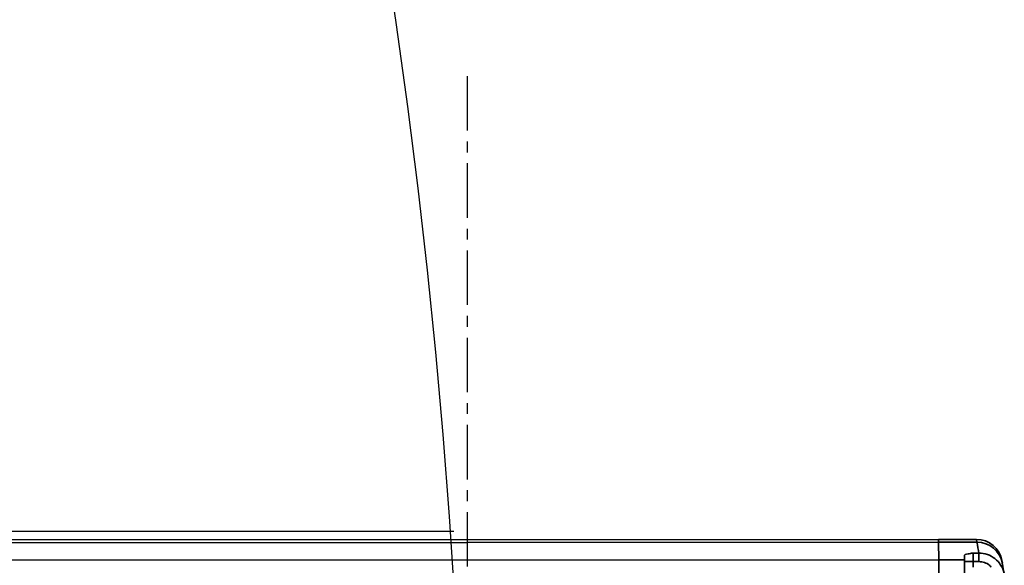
# Model space of a CAD drawing. Header units: millimetres. Extents: x 2633 to 6460, y 1296 to 5553.
# Tile 16 of 29: x 5046 to 5160, y 3213 to 3277. Entities that reach past the tile are written whole.
import ezdxf

# ---------------------------------------------------------------- set-up
doc = ezdxf.new("R2010")
doc.units = ezdxf.units.MM
doc.header["$PDSIZE"] = -1
doc.linetypes.add('CENTER', pattern=[10.16, 6.35, -1.27, 1.27, -1.27])
doc.layers.add('中心线层', color=1, linetype='CENTER')
doc.dimstyles.new('ISO-25(3)', dxfattribs={"dimtxt": 8, "dimasz": 4.5, "dimexe": 3.5, "dimexo": 0.625, "dimtad": 1, "dimtoh": 1, "dimdec": 1, "dimtxsty": 'Standard', "dimcen": 2.5, "dimclrd": 4, "dimclre": 4, "dimclrt": 3, "dimadec": 0, "dimazin": 0, "dimtfac": 1, "dimtdec": 1, "dimtmove": 1, "dimatfit": 3, "dimfxl": 1, "dimarcsym": 0})

# ---------------------------------------------------------------- blocks, each defined once
blk = doc.blocks.new('*D27')
at = {"color": 4, "lineweight": -2, "transparency": 16777216}
for p, q in [((5128.43, 3533.39), (5031.83, 3490.11)), ((5155.72, 3533.39), (5128.43, 3533.39)), ((4297.67, 3161.13), (5027.73, 3488.27))]:
    blk.add_line(p, q, dxfattribs=at)
at = {"color": 4, "transparency": 16777216}
blk.add_solid([(5031.53, 3490.79), (5032.14, 3489.42), (5027.73, 3488.27)], dxfattribs=at)
at = {"layer": 'Defpoints', "color": 0, "transparency": 16777216}
for p in [(5027.73, 3488.27), (4297.67, 3161.13)]:
    blk.add_point(p, dxfattribs=at)
at = {"color": 3, "transparency": 16777216, "insert": (5142.39, 3538.02), "char_height": 8, "attachment_point": 5}
blk.add_mtext('R800', dxfattribs=at)

msp = doc.modelspace()

# ---------------------------------------------------------------- linework, layer by layer
msp.add_line((4800.79, 3216.96), (5096.13, 3216.96))
at = {"color": 7, "linetype": 'Continuous', "lineweight": 35}
for p, q in [((4672.64, 3215.76), (5152.64, 3216)), ((5152.64, 3215.67), (4672.64, 3215.42)), ((5152.64, 3216), (5157.06, 3216.01)), ((5152.64, 3215.67), (5152.64, 3216)), ((5157.11, 3215.67), (5152.64, 3215.67)), ((5152.64, 3215.67), (5152.65, 3213.64)), ((5157.11, 3215.67), (5157.06, 3216.01)), ((5156.65, 3214.41), (5157.33, 3214.41)), ((5156.65, 3214.41), (5156.65, 3213.42)), ((5157.33, 3213.42), (5157.33, 3214.41)), ((4672.65, 3213.4), (5152.65, 3213.64)), ((5152.65, 3208.7), (5152.65, 3213.64)), ((5152.65, 3213.64), (5155.65, 3213.64)), ((5155.65, 3213.64), (5155.65, 3214.15)), ((5155.65, 3213.64), (5155.65, 3208.7)), ((5156.65, 3213.42), (5155.65, 3213.42)), ((5157.33, 3213.42), (5156.65, 3213.42)), ((5160.01, 3213.53), (5160.07, 3213.23))]:
    msp.add_line(p, q, dxfattribs=at)
at = {"linetype": 'Continuous', "lineweight": 35}
msp.add_line((5156.65, 3213.42), (5156.65, 3212.76), dxfattribs=at)
at = {"color": 4}
msp.add_arc((4297.67, 3161.13), 800, 225, 135, dxfattribs=at)
at = {"color": 7, "linetype": 'Continuous', "lineweight": 35}
for centre, radius, start, end in [((5157.06, 3213.01), 3, 10.113, 90.0295), ((4864.67, 3163.82), 297, 9.8067, 10.0545), ((5157.14, 3212.7), 2.98, 10.3104, 90.5336), ((4864.67, 3160.86), 300, 9.798, 10.0545)]:
    msp.add_arc(centre, radius, start, end, dxfattribs=at)
for points, knots in [([(5155.65, 3214.15), (5155.66, 3214.18), (5155.71, 3214.24), (5156.08, 3214.32), (5156.44, 3214.38), (5156.64, 3214.41), (5156.65, 3214.41)], [0, 0, 0, 0, 0.247749, 0.586728, 0.996915, 1, 1, 1, 1]), ([(5157.33, 3214.41), (5157.67, 3214.38), (5158.34, 3214.31), (5159.23, 3213.8), (5159.92, 3213.05), (5160.21, 3212.36), (5160.29, 3211.97), (5160.3, 3211.91)], [0, 0, 0, 0, 0.238492, 0.476499, 0.71566, 0.957127, 1, 1, 1, 1])]:
    msp.add_open_spline(points, degree=3, knots=knots, dxfattribs=at)
at = {"linetype": 'Continuous', "lineweight": 35}
msp.add_open_spline([(5158.78, 3212.76), (5158.71, 3212.84), (5158.51, 3213.09), (5158, 3213.35), (5157.55, 3213.4), (5157.33, 3213.42)], degree=3, knots=[0, 0, 0, 0, 0.186039, 0.592966, 1, 1, 1, 1], dxfattribs=at)
at = {"layer": '中心线层', "color": 4}
msp.add_line((5097.67, 3269.99), (5097.67, 3090.59), dxfattribs=at)

# ---------------------------------------------------------------- dimensions: what is measured, and where the dimension line sits
dim = msp.add_radius_dim(center=(4297.67, 3161.13), mpoint=(5027.73, 3488.27), text='R800', dimstyle='ISO-25(3)')
dim.commit()
dim.dimension.update_dxf_attribs({"geometry": '*D27', "text_midpoint": (5128.43, 3533.39), "dimtype": 164})

doc.saveas('drawing.dxf')
